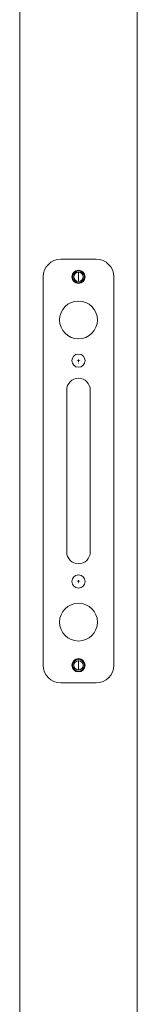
# Model space of a CAD drawing. Header units: inches. Extents: x 1390 to 5322, y 201 to 2979.
# Tile 81 of 85: x 4233 to 4297, y 1917 to 2448. Entities that reach past the tile are written whole.
import ezdxf

# ---------------------------------------------------------------- set-up
doc = ezdxf.new("R2010")
doc.units = ezdxf.units.IN
doc.header["$MEASUREMENT"] = 0

# ---------------------------------------------------------------- blocks, each defined once
blk = doc.blocks.new('SW_CENTERMARKSYMBOL_1')
at = {"color": 0, "linetype": 'Continuous', "lineweight": 0}
for p, q in [((-1.25, 0), (-1.3125, 0)), ((0, 0), (-0.625, 0)), ((0, 1.25), (0, 1.3125)), ((0, 0), (0, 0.625)), ((0, 0), (0, -0.625)), ((0, 0), (0.625, 0)), ((1.25, 0), (1.3125, 0)), ((0, -1.25), (0, -1.3125))]:
    blk.add_line(p, q, dxfattribs=at)
blk = doc.blocks.new('SW_CENTERMARKSYMBOL_0')
at = {"color": 0, "linetype": 'Continuous', "lineweight": 0}
for p, q in [((-1.25, 0), (-1.3125, 0)), ((0, 0), (-0.625, 0)), ((0, 1.25), (0, 1.3125)), ((0, 0), (0, 0.625)), ((0, 0), (0, -0.625)), ((0, 0), (0.625, 0)), ((1.25, 0), (1.3125, 0)), ((0, -1.25), (0, -1.3125))]:
    blk.add_line(p, q, dxfattribs=at)

msp = doc.modelspace()

# ---------------------------------------------------------------- linework, layer by layer
at = {"color": 7, "linetype": 'Continuous', "lineweight": 15}
for p, q in [((4296.94, 2779.65), (4296.94, 782.29)), ((4233.44, 2734.4), (4233.44, 918.3)), ((4274.72, 2318.99), (4255.67, 2318.99)), ((4265.19, 2311.95), (4265.19, 2306.97)), ((4246.14, 2309.46), (4246.14, 2099.91)), ((4284.24, 2099.91), (4284.24, 2309.46)), ((4258.84, 2248.38), (4258.84, 2161)), ((4271.54, 2161), (4271.54, 2248.38)), ((4265.19, 2102.4), (4265.19, 2097.42)), ((4255.67, 2090.39), (4274.72, 2090.39))]:
    msp.add_line(p, q, dxfattribs=at)
for centre, radius in [((4265.19, 2309.46), 3.57), ((4265.19, 2309.46), 3.17), ((4265.19, 2309.46), 2.49), ((4265.19, 2286.19), 10.2), ((4265.19, 2264.25), 3.57), ((4265.19, 2145.12), 3.57), ((4265.19, 2123.19), 10.2), ((4265.19, 2099.91), 3.57), ((4265.19, 2099.91), 3.17), ((4265.19, 2099.91), 2.49)]:
    msp.add_circle(centre, radius, dxfattribs=at)
for centre, radius, start, end in [((4255.67, 2309.46), 9.52, 90, 180), ((4274.72, 2309.46), 9.52, 0, 90), ((4265.19, 2248.38), 6.35, 0, 180), ((4265.19, 2161), 6.35, 180, 0), ((4255.67, 2099.91), 9.52, 180, 270), ((4274.72, 2099.91), 9.52, 270, 0)]:
    msp.add_arc(centre, radius, start, end, dxfattribs=at)

# ---------------------------------------------------------------- block references
for name, p in [('SW_CENTERMARKSYMBOL_1', (4265.19, 2264.25)), ('SW_CENTERMARKSYMBOL_0', (4265.19, 2264.25)), ('SW_CENTERMARKSYMBOL_1', (4265.19, 2145.25)), ('SW_CENTERMARKSYMBOL_1', (4265.19, 2145.25))]:
    msp.add_blockref(name, p)

doc.saveas('drawing.dxf')
